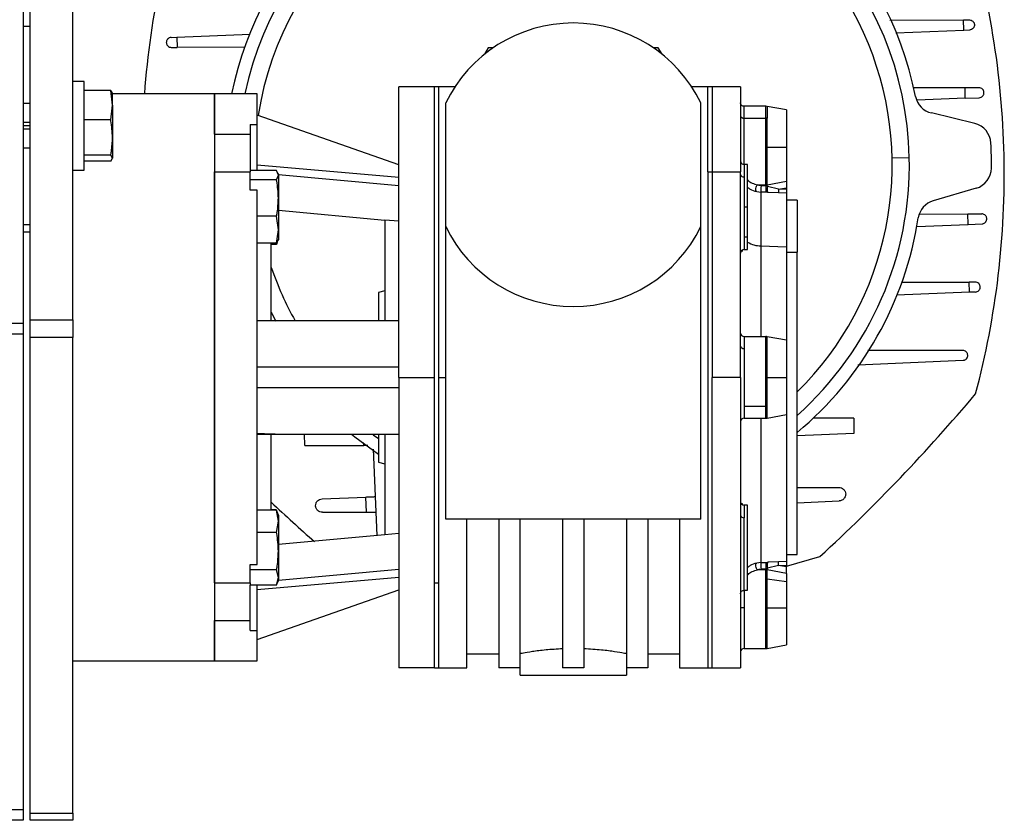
# Model space of a CAD drawing. Header units: millimetres. Extents: x 0 to 420, y 0 to 297.
# Tile 25 of 30: x 295 to 317, y 205 to 224. Entities that reach past the tile are written whole.
import ezdxf

# ---------------------------------------------------------------- set-up
doc = ezdxf.new("R2010")
doc.units = ezdxf.units.MM

msp = doc.modelspace()

# ---------------------------------------------------------------- linework, layer by layer
at = {"color": 7, "linetype": 'Continuous', "lineweight": 25}
for p, q in [((295.5052, 216.7294), (295.5052, 226.7718)), ((296.4651, 216.7294), (296.4651, 226.7718)), ((295.3453, 226.4679), (295.3453, 216.6436)), ((295.5052, 223.3485), (295.3453, 223.3485)), ((314.9001, 223.4937), (316.5672, 223.4976)), ((316.5672, 223.4976), (316.7005, 223.498)), ((316.5723, 223.2686), (316.5672, 223.4976)), ((298.682, 223.1016), (298.8151, 223.1071)), ((298.8151, 223.1071), (300.4659, 223.1759)), ((298.8151, 223.1071), (298.8201, 222.8781)), ((315.0397, 223.2047), (316.5723, 223.2686)), ((316.5723, 223.2686), (316.7054, 223.2741)), ((298.6869, 222.8777), (298.8201, 222.8781)), ((300.3517, 222.8817), (298.8201, 222.8781)), ((305.8392, 222.8686), (305.7555, 222.7237)), ((305.9507, 222.8686), (305.8392, 222.8686)), ((309.6784, 222.8686), (309.5668, 222.8686)), ((309.7621, 222.7237), (309.6784, 222.8686)), ((296.721, 222.1088), (296.4651, 222.1088)), ((296.721, 220.1092), (296.721, 222.1088)), ((297.3193, 221.9043), (296.721, 221.9043)), ((297.3609, 221.5726), (297.3193, 221.9043)), ((297.3193, 221.9043), (297.3609, 221.8384)), ((297.3609, 221.5726), (297.3609, 221.8471)), ((299.6644, 221.8288), (297.3609, 221.8288)), ((300.6242, 221.8288), (299.6644, 221.8288)), ((299.6644, 220.9206), (299.6644, 221.8288)), ((299.6644, 221.8288), (299.6644, 209.0314)), ((300.6242, 221.141), (300.6242, 221.8288)), ((304.6234, 221.9888), (303.8236, 221.9888)), ((303.8236, 215.4301), (303.8236, 221.9888)), ((304.6234, 215.4301), (304.6234, 221.9888)), ((304.7194, 221.9888), (304.6234, 221.9888)), ((305.0868, 221.9888), (304.7194, 221.9888)), ((304.7194, 221.9888), (304.7194, 215.4301)), ((310.7982, 221.9888), (310.4308, 221.9888)), ((310.7982, 220.0678), (310.7982, 221.9888)), ((310.8941, 221.9888), (310.7982, 221.9888)), ((311.534, 221.9888), (310.8941, 221.9888)), ((310.8941, 221.9888), (310.8941, 220.0678)), ((311.534, 221.9888), (311.534, 220.0678)), ((316.6009, 221.9659), (315.4293, 221.9631)), ((316.9165, 221.9666), (316.6009, 221.9659)), ((316.6061, 221.7297), (316.6009, 221.9659)), ((295.5052, 221.6129), (295.3453, 221.6129)), ((297.3193, 221.2408), (297.3609, 221.5726)), ((297.3609, 221.5726), (297.3609, 220.8431)), ((304.8793, 218.8346), (304.8793, 221.6237)), ((310.6382, 218.8346), (310.6382, 221.6237)), ((316.6061, 221.7297), (315.5177, 221.6843)), ((316.6061, 221.7297), (316.9215, 221.7428)), ((303.8236, 220.2292), (300.6242, 221.3489)), ((312.1062, 221.5489), (311.614, 221.5489)), ((311.614, 221.2795), (311.614, 221.5489)), ((312.134, 221.5465), (312.1062, 221.5489)), ((312.1062, 221.2795), (312.1062, 221.5489)), ((312.5738, 221.4689), (312.134, 221.5465)), ((312.134, 221.5465), (312.134, 221.2778)), ((316.8189, 221.1591), (315.8416, 221.398)), ((295.5052, 221.1829), (295.3453, 221.1829)), ((295.5052, 221.109), (295.3453, 221.109)), ((297.3193, 221.2408), (296.721, 221.2408)), ((300.4642, 221.141), (300.6242, 221.141)), ((300.4642, 221.141), (300.4642, 220.9206)), ((300.6242, 220.0965), (300.6242, 221.141)), ((311.614, 221.2795), (312.1062, 221.2795)), ((311.614, 220.2358), (311.614, 221.2795)), ((312.1062, 219.7747), (312.1062, 221.2795)), ((312.134, 220.6291), (312.134, 221.2778)), ((295.5052, 221.0351), (295.3453, 221.0351)), ((299.6644, 220.9206), (300.4642, 220.9206)), ((300.4642, 220.9206), (300.4642, 220.0965)), ((297.3609, 220.8431), (297.3609, 220.3796)), ((295.5052, 220.6051), (295.3453, 220.6051)), ((297.3193, 220.4455), (296.721, 220.4455)), ((297.3609, 220.3796), (297.3193, 220.4455)), ((312.134, 219.7776), (312.134, 220.6291)), ((312.134, 220.6291), (312.5738, 220.6291)), ((312.5738, 220.6291), (312.5738, 219.8597)), ((297.3193, 220.3136), (296.721, 220.3136)), ((297.3193, 220.3136), (297.3609, 220.3796)), ((303.8236, 219.9389), (300.6242, 220.2192)), ((311.694, 220.2358), (311.614, 220.2358)), ((311.614, 220.2358), (311.614, 219.9547)), ((311.694, 219.276), (311.694, 220.2358)), ((314.9556, 220.3875), (315.3433, 220.396)), ((296.4651, 220.1092), (296.721, 220.1092)), ((299.6644, 210.7898), (299.6644, 220.0705)), ((299.6644, 220.0705), (300.4642, 220.0705)), ((301.0625, 220.0965), (300.4642, 220.0965)), ((300.4642, 220.0965), (300.4642, 220.0705)), ((300.4642, 219.6549), (300.4642, 220.0705)), ((301.1041, 219.9916), (301.0625, 220.0965)), ((301.1041, 220.0143), (301.0944, 220.0409)), ((301.1041, 220.0143), (301.1041, 219.9916)), ((301.1041, 220.0076), (303.8236, 219.7601)), ((310.7982, 220.0678), (310.7982, 208.8715)), ((310.7982, 220.0678), (310.8941, 220.0678)), ((310.8941, 220.0678), (310.8941, 215.4301)), ((310.8941, 220.0678), (311.534, 220.0678)), ((311.534, 215.4301), (311.534, 220.0678)), ((301.0625, 219.8867), (300.4642, 219.8867)), ((301.0625, 219.8867), (301.1041, 219.9916)), ((301.1041, 219.9916), (301.1041, 219.4765)), ((311.614, 219.9547), (311.614, 219.276)), ((311.9177, 219.7747), (312.1062, 219.7747)), ((312.1062, 219.7747), (312.134, 219.7776)), ((312.1062, 219.7747), (312.1062, 219.7461)), ((312.134, 219.7776), (312.5738, 219.8597)), ((312.1415, 219.7379), (312.134, 219.7776)), ((300.6242, 219.6549), (300.4642, 219.6549)), ((300.6242, 211.2053), (300.6242, 219.6549)), ((311.8984, 219.623), (311.993, 219.6108)), ((311.993, 219.6108), (311.993, 218.3964)), ((312.1027, 219.6065), (311.993, 219.6108)), ((312.1062, 219.7461), (311.9965, 219.7549)), ((312.1481, 219.605), (312.1027, 219.6065)), ((312.1415, 219.7379), (312.1062, 219.7461)), ((312.3942, 219.6756), (312.1415, 219.7379)), ((312.3907, 219.5959), (312.1481, 219.605)), ((312.3942, 219.6756), (312.3907, 219.5959)), ((312.5738, 219.5879), (312.3907, 219.5959)), ((312.3942, 219.6756), (312.5738, 219.7101)), ((312.5738, 219.6678), (312.3942, 219.6756)), ((312.5738, 219.7101), (312.5738, 219.6678)), ((312.5738, 219.5879), (312.5738, 218.3785)), ((316.8511, 219.6986), (315.8852, 219.4169)), ((301.1041, 219.4765), (301.1041, 218.7609)), ((312.8137, 219.4293), (312.5738, 219.4293)), ((312.8137, 219.4293), (312.8137, 218.258)), ((301.1041, 219.2042), (303.5036, 218.9819)), ((311.614, 219.276), (311.614, 218.5973)), ((311.614, 219.276), (311.694, 219.276)), ((311.694, 218.5973), (311.694, 219.276)), ((315.5775, 219.1166), (316.6635, 219.1192)), ((316.6635, 219.1192), (316.9792, 219.1199)), ((316.6687, 218.8829), (316.6635, 219.1192)), ((301.0625, 219.0662), (300.6242, 219.0662)), ((301.1041, 218.7609), (301.0625, 219.0662)), ((303.8236, 218.9521), (303.5036, 218.9819)), ((303.5036, 218.9819), (303.5036, 216.7099)), ((316.6687, 218.8829), (316.9841, 218.8961)), ((295.5052, 218.8694), (295.3453, 218.8694)), ((295.5052, 218.7095), (295.3453, 218.7095)), ((301.0625, 218.4555), (301.1041, 218.7609)), ((301.1041, 218.7609), (301.1041, 218.5377)), ((304.8793, 212.2308), (304.8793, 218.8346)), ((310.6382, 212.2308), (310.6382, 218.8346)), ((315.5112, 218.8347), (316.6687, 218.8829)), ((301.0625, 218.4555), (300.6242, 218.4555)), ((300.9441, 216.7099), (300.9441, 218.4555)), ((301.0858, 218.5143), (301.0625, 218.4555)), ((301.0625, 218.4292), (301.0699, 218.474)), ((301.073, 218.4716), (301.0625, 218.4292)), ((301.0944, 218.5112), (301.1041, 218.5377)), ((311.694, 218.5973), (311.614, 218.5973)), ((311.614, 218.5973), (311.614, 218.3162)), ((311.694, 218.3162), (311.694, 218.5973)), ((301.0625, 218.4292), (300.9441, 218.4292)), ((311.5675, 218.2741), (311.5965, 218.3128)), ((311.614, 218.3162), (311.694, 218.3162)), ((311.993, 218.3964), (312.5738, 218.3785)), ((311.993, 218.3964), (311.993, 216.3499)), ((312.5738, 218.3785), (312.5738, 216.27)), ((312.5738, 218.258), (312.8137, 218.258)), ((312.8137, 211.4309), (312.8137, 218.258)), ((315.1658, 217.5767), (316.6974, 217.5803)), ((316.8306, 217.5806), (316.6974, 217.5803)), ((316.7024, 217.3512), (316.6974, 217.5803)), ((303.5036, 217.3826), (303.3597, 217.344)), ((303.3597, 217.344), (303.3597, 216.7278)), ((316.7024, 217.3512), (315.0516, 217.2824)), ((316.8356, 217.3567), (316.7024, 217.3512)), ((295.5052, 216.7294), (296.4651, 216.7294)), ((295.5052, 216.3294), (295.5052, 216.7294)), ((296.4651, 216.7294), (296.4651, 216.3294)), ((300.6242, 216.7099), (301.03, 216.7099)), ((301.03, 216.7099), (303.8236, 216.7099)), ((295.3453, 216.6436), (277.9088, 216.6436)), ((295.3453, 216.6436), (295.3453, 216.4037)), ((295.3453, 216.4037), (277.9088, 216.4037)), ((295.3453, 216.4037), (295.3453, 205.6721)), ((296.4651, 216.3294), (295.5052, 216.3294)), ((295.5052, 205.5921), (295.5052, 216.3294)), ((296.4651, 205.5921), (296.4651, 216.3294)), ((311.614, 216.3499), (311.614, 216.0805)), ((311.614, 216.3499), (312.1062, 216.3499)), ((312.1062, 216.0805), (312.1062, 216.3499)), ((312.5738, 216.27), (312.134, 216.3475)), ((312.134, 216.0788), (312.134, 216.3475)), ((312.5738, 216.27), (312.5738, 215.4301)), ((311.614, 216.0805), (311.614, 214.7797)), ((312.1062, 214.7797), (312.1062, 216.0805)), ((312.134, 215.4301), (312.134, 216.0788)), ((316.5502, 216.0384), (314.4063, 216.0333)), ((314.182, 215.7156), (316.5551, 215.8145)), ((300.6242, 215.6701), (303.8236, 215.6701)), ((303.8236, 215.4301), (303.8236, 208.8715)), ((303.8236, 215.4301), (304.6234, 215.4301)), ((304.6234, 210.7924), (304.6234, 215.4301)), ((304.7194, 215.4301), (304.7194, 210.7924)), ((304.7194, 215.4301), (304.8793, 215.4301)), ((311.534, 215.4301), (310.8941, 215.4301)), ((310.8941, 208.8715), (310.8941, 215.4301)), ((311.534, 215.4301), (311.534, 208.8715)), ((312.134, 215.4301), (312.5738, 215.4301)), ((312.134, 214.5127), (312.134, 215.4301)), ((312.5738, 215.4301), (312.5738, 214.5903)), ((303.8236, 215.1902), (300.6242, 215.1902)), ((311.614, 214.7797), (312.1062, 214.7797)), ((311.614, 214.7797), (311.614, 214.5103)), ((312.1062, 214.5103), (312.1062, 214.7797)), ((311.614, 214.5103), (312.1062, 214.5103)), ((311.993, 214.5103), (311.993, 211.2494)), ((312.134, 214.5127), (312.5738, 214.5903)), ((312.5738, 214.5903), (312.5738, 211.2723)), ((314.0875, 214.5113), (313.1764, 214.5091)), ((314.0875, 214.5113), (314.0883, 214.1609)), ((300.6242, 214.1504), (301.03, 214.1504)), ((300.9441, 212.4367), (300.9441, 214.1504)), ((301.03, 214.1504), (303.8236, 214.1504)), ((301.7022, 213.8884), (301.6913, 214.1504)), ((303.246, 214.131), (303.3597, 214.0485)), ((303.3597, 214.1372), (303.3597, 213.5163)), ((303.5036, 214.1504), (303.5036, 211.8784)), ((314.0883, 214.1609), (312.8137, 214.1078)), ((301.7022, 213.8884), (303.031, 213.8916)), ((303.031, 213.8916), (303.0282, 213.9593)), ((303.2453, 213.806), (303.3262, 211.8619)), ((303.3597, 213.5163), (303.5036, 213.4777)), ((312.8137, 212.9425), (313.7545, 212.9447)), ((302.0891, 212.6881), (303.0794, 212.7294)), ((303.0937, 212.3867), (303.0794, 212.7294)), ((311.5964, 212.5476), (311.5675, 212.5861)), ((311.694, 212.5441), (311.614, 212.5441)), ((311.614, 212.5441), (311.614, 212.2629)), ((311.694, 210.6244), (311.694, 212.5441)), ((312.8137, 212.6015), (313.7612, 212.6409)), ((301.0625, 212.4321), (300.6242, 212.4321)), ((301.0625, 212.4367), (300.9441, 212.4367)), ((301.1041, 212.1813), (301.0625, 212.4321)), ((301.0625, 212.4321), (301.0721, 212.3924)), ((301.1041, 212.3226), (301.0779, 212.3945)), ((301.1041, 212.3226), (301.1041, 212.1813)), ((302.0958, 212.3843), (303.0937, 212.3867)), ((310.6382, 212.2308), (304.8793, 212.2308)), ((305.3593, 208.8715), (305.3593, 212.2308)), ((306.0791, 212.2308), (306.0791, 208.8715)), ((306.559, 208.8715), (306.559, 212.2308)), ((307.5188, 212.2308), (307.5188, 208.8715)), ((307.9987, 212.2308), (307.9987, 208.8715)), ((308.9585, 212.2308), (308.9585, 208.8715)), ((309.4384, 212.2308), (309.4384, 208.8715)), ((310.1583, 212.2308), (310.1583, 208.8715)), ((311.614, 210.6245), (311.614, 212.2629)), ((301.0625, 211.9305), (301.1041, 212.1813)), ((301.1041, 212.1813), (301.1041, 211.5066)), ((301.0625, 211.9305), (300.6242, 211.9305)), ((303.5036, 211.8784), (301.1041, 211.6561)), ((303.8236, 211.9082), (303.5036, 211.8784)), ((301.1041, 211.5066), (301.1041, 210.9096)), ((312.5738, 211.4309), (312.8137, 211.4309)), ((312.5738, 211.1659), (313.3264, 211.3851)), ((300.4642, 211.2053), (300.6242, 211.2053)), ((300.4642, 210.7898), (300.4642, 211.2053)), ((311.993, 211.2494), (311.8984, 211.2372)), ((311.993, 211.2494), (312.1027, 211.2538)), ((311.9965, 211.1054), (312.1062, 211.1141)), ((312.1027, 211.2538), (312.1481, 211.2553)), ((312.1415, 211.1224), (312.1062, 211.1141)), ((312.1062, 211.1141), (312.1062, 211.0856)), ((312.134, 211.0827), (312.1415, 211.1224)), ((312.3942, 211.1846), (312.1415, 211.1224)), ((312.3907, 211.2643), (312.1481, 211.2553)), ((312.5738, 211.2723), (312.3907, 211.2643)), ((312.3942, 211.1846), (312.3907, 211.2643)), ((312.3942, 211.1846), (312.5738, 211.1925)), ((312.5738, 211.1502), (312.3942, 211.1846)), ((312.5738, 211.1925), (312.5738, 211.1502)), ((301.0625, 211.0827), (300.4642, 211.0827)), ((300.6242, 210.6411), (303.8236, 210.9214)), ((301.1041, 210.9096), (301.0625, 211.0827)), ((301.0625, 210.7364), (301.1041, 210.9096)), ((301.1041, 210.8526), (303.8236, 211.1002)), ((301.1041, 210.9096), (301.1041, 210.8459)), ((312.1062, 211.0856), (311.9177, 211.0856)), ((312.1062, 210.8816), (312.1062, 211.0856)), ((312.134, 211.0827), (312.1062, 211.0856)), ((312.134, 210.8799), (312.134, 211.0827)), ((312.5738, 211.0005), (312.134, 211.0827)), ((312.5738, 211.0005), (312.5738, 210.825)), ((299.6644, 210.7898), (300.4642, 210.7898)), ((300.4642, 210.7898), (300.4642, 210.7364)), ((300.4642, 209.9396), (300.4642, 210.7364)), ((301.0625, 210.7364), (300.4642, 210.7364)), ((300.6242, 209.7193), (300.6242, 210.7364)), ((301.0779, 210.774), (301.1041, 210.8459)), ((304.6234, 210.7924), (304.7194, 210.7924)), ((304.6234, 208.8715), (304.6234, 210.7924)), ((304.7194, 210.7924), (304.7194, 208.8715)), ((312.1062, 210.2312), (312.1062, 210.8816)), ((312.134, 210.2312), (312.134, 210.8799)), ((312.134, 210.8799), (312.5738, 210.825)), ((300.6242, 209.5113), (303.8236, 210.6311)), ((311.614, 210.6323), (311.614, 210.2312)), ((311.614, 210.6244), (311.694, 210.6244)), ((311.614, 210.2312), (311.534, 210.2312)), ((311.614, 210.2312), (311.614, 209.3114)), ((312.1062, 210.2312), (312.134, 210.2312)), ((312.1062, 209.3114), (312.1062, 210.2312)), ((312.134, 210.2312), (312.5738, 210.2312)), ((312.134, 209.3138), (312.134, 210.2312)), ((312.5738, 210.2312), (312.5738, 209.3914)), ((299.6644, 209.9396), (300.4642, 209.9396)), ((299.6644, 209.0314), (299.6644, 209.9396)), ((300.4642, 209.7193), (300.4642, 209.9396)), ((300.4642, 209.7193), (300.6242, 209.7193)), ((300.6242, 209.0314), (300.6242, 209.7193)), ((312.134, 209.3138), (312.5738, 209.3914)), ((305.3593, 209.1914), (306.0791, 209.1914)), ((309.4384, 209.1914), (310.1583, 209.1914)), ((311.614, 209.3114), (312.1062, 209.3114)), ((296.4651, 209.0314), (299.6644, 209.0314)), ((299.6644, 209.0314), (300.6242, 209.0314)), ((304.6234, 208.8715), (303.8236, 208.8715)), ((304.6234, 208.8715), (304.7194, 208.8715)), ((304.7194, 208.8715), (305.3593, 208.8715)), ((306.559, 208.8715), (306.0791, 208.8715)), ((306.5589, 208.7115), (306.5589, 208.8715)), ((306.5589, 208.7115), (308.9586, 208.7115)), ((307.9987, 208.8715), (307.5188, 208.8715)), ((309.4384, 208.8715), (308.9585, 208.8715)), ((308.9586, 208.8715), (308.9586, 208.7115)), ((310.1583, 208.8715), (310.7982, 208.8715)), ((310.7982, 208.8715), (310.8941, 208.8715)), ((310.8941, 208.8715), (311.534, 208.8715)), ((295.3453, 205.6721), (277.9088, 205.6721)), ((295.3453, 205.6721), (295.3453, 205.4322)), ((295.5052, 205.5921), (296.4651, 205.5921)), ((295.5052, 205.4322), (295.5052, 205.5921)), ((296.4651, 205.5921), (296.4651, 205.4322)), ((295.3453, 205.4322), (277.9088, 205.4322)), ((296.4651, 205.4322), (295.5052, 205.4322))]:
    msp.add_line(p, q, dxfattribs=at)
at = {"color": 7, "linetype": 'Continuous', "lineweight": 25, "flags": 128}
for points in [[(312.5738, 221.4689), (312.5738, 221.4403), (312.5738, 221.3564), (312.5738, 221.2229), (312.5738, 221.049), (312.5738, 220.8464), (312.5738, 220.6291)], [(311.8984, 219.623), (311.8886, 219.6318), (311.882, 219.6479), (311.8791, 219.6695), (311.8803, 219.6945), (311.8855, 219.72), (311.8941, 219.7435), (311.9052, 219.7624), (311.9177, 219.7747)], [(300.9441, 216.8955), (300.9554, 216.8726), (301.0437, 216.6992)], [(302.7536, 214.145), (302.8283, 214.0843), (303.3597, 213.6933)], [(311.9177, 211.0856), (311.9052, 211.0979), (311.8941, 211.1168), (311.8855, 211.1402), (311.8803, 211.1658), (311.8791, 211.1907), (311.882, 211.2124), (311.8886, 211.2284), (311.8984, 211.2372)], [(312.5738, 210.825), (312.5738, 210.764), (312.5738, 210.6978), (312.5738, 210.6271), (312.5738, 210.5526), (312.5738, 210.475), (312.5738, 210.395), (312.5738, 210.3135), (312.5738, 210.2312)]]:
    msp.add_lwpolyline(points, dxfattribs=at)
at = {"color": 7, "linetype": 'Continuous', "lineweight": 25}
for centre, radius, start, end in [((307.7588, 220.2292), 7.8784, 11.28083, 81.23947), ((307.7588, 220.2292), 7.8784, 101.28083, 168.28488), ((307.7588, 220.2292), 7.5863, 1.26015, 167.82707), ((307.7588, 220.2292), 7.1985, 90, 171.11417), ((307.7588, 220.2292), 7.1985, 314.60557, 90), ((298.163, 220.0181), 19.3241, 1.26015, 17.39992), ((317.3545, 220.4402), 19.3241, 167.98041, 175.87927), ((307.7588, 220.2292), 3.1994, 90, 154.15807), ((307.7588, 220.2292), 3.1994, 25.84193, 90), ((315.9556, 221.8642), 0.4799, 191.28083, 256.26015), ((312.1062, 221.0548), 0.2247, 82.90927, 90.01068), ((316.7049, 220.6929), 0.4799, 2.96731, 76.26015), ((307.7588, 220.2292), 9.4381, 359.55299, 2.96731), ((298.163, 220.0181), 19.3241, 345.12038, 1.26015), ((311.614, 220.3158), 0.08, 180, 270), ((307.7588, 220.2292), 7.5863, 311.78422, 1.26015), ((311.604, 220.0254), 0.0714, 191.42175, 278.04947), ((316.7167, 220.1593), 0.4799, 286.26015, 359.55299), ((312.7882, 219.6636), 0.797, 173.42685, 183.79786), ((313.0256, 219.6533), 0.9241, 174.23366, 182.90455), ((312.3539, 219.6819), 0.2196, 165.21781, 200.49508), ((316.0196, 218.9561), 0.4799, 106.26015, 171.23947), ((307.7588, 220.2292), 7.8784, 309.91305, 351.23947), ((307.7588, 220.2292), 3.1994, 205.84193, 270), ((307.7588, 220.2292), 3.1994, 270, 334.15807), ((312.0017, 218.9891), 0.5927, 238.72132, 269.15439), ((311.614, 218.2362), 0.08, 90, 180.00001), ((307.7588, 220.2292), 7.1985, 198.79691, 209.30907), ((311.614, 216.4299), 0.08, 180.00004, 270), ((312.1062, 216.19), 0.16, 80, 90), ((311.604, 216.1512), 0.0714, 191.42177, 278.04946), ((312.1062, 215.8558), 0.2247, 82.90927, 90.01068), ((286.1548, 240.9031), 40.1199, 312.62975, 319.89055), ((311.614, 214.4303), 0.08, 90, 180), ((312.1062, 214.6703), 0.16, 270, 280), ((328.4327, 241.8331), 40.1199, 226.75179, 228.63504), ((311.614, 212.624), 0.08, 179.99996, 270), ((311.604, 212.3336), 0.0714, 191.42173, 278.04947), ((312.7882, 211.1966), 0.797, 176.20214, 186.57315), ((313.0256, 211.207), 0.9241, 177.09545, 185.76634), ((312.3539, 211.1784), 0.2196, 159.50492, 194.78219), ((312.1062, 210.6569), 0.2247, 82.90927, 90.01068), ((311.614, 209.2314), 0.08, 90, 180.00001), ((312.1062, 209.4713), 0.16, 270, 280)]:
    msp.add_arc(centre, radius, start, end, dxfattribs=at)
for points, knots in [([(316.7005, 223.498), (316.7148, 223.4965), (316.7423, 223.4936), (316.7739, 223.4731), (316.7935, 223.4501), (316.8042, 223.4306), (316.8109, 223.4098), (316.8134, 223.3885), (316.8118, 223.367), (316.8061, 223.346), (316.7962, 223.326), (316.7776, 223.3022), (316.747, 223.2803), (316.7196, 223.2762), (316.7054, 223.2741)], [0, 0, 0, 0, 0.1436102, 0.2767321, 0.3398901, 0.3973374, 0.4502199, 0.4999997, 0.5497509, 0.6026235, 0.6600808, 0.7232679, 0.8563898, 1, 1, 1, 1]), ([(298.682, 223.1016), (298.6678, 223.0995), (298.6404, 223.0954), (298.6098, 223.0736), (298.5912, 223.0498), (298.5814, 223.0299), (298.5756, 223.0088), (298.574, 222.9873), (298.5765, 222.9658), (298.5833, 222.945), (298.594, 222.9255), (298.6136, 222.9026), (298.6451, 222.8821), (298.6726, 222.8792), (298.6869, 222.8777)], [0, 0, 0, 0, 0.1436102, 0.276732, 0.3387866, 0.3973793, 0.4495653, 0.5000315, 0.5500269, 0.6028478, 0.6610621, 0.723268, 0.8563898, 1, 1, 1, 1]), ([(316.9215, 221.7428), (316.9357, 221.7449), (316.963, 221.749), (316.9934, 221.7707), (317.0119, 221.7941), (317.0217, 221.8138), (317.0278, 221.835), (317.0295, 221.8571), (317.0268, 221.8792), (317.0199, 221.9001), (317.0091, 221.9193), (316.9897, 221.9419), (316.9583, 221.9623), (316.9308, 221.9651), (316.9165, 221.9666)], [0, 0, 0, 0, 0.1436027, 0.2767176, 0.3372496, 0.394461, 0.4482087, 0.4999862, 0.5514578, 0.6054383, 0.6624038, 0.7232824, 0.8563973, 1, 1, 1, 1]), ([(311.614, 221.5489), (311.6039, 221.55), (311.5829, 221.5523), (311.5556, 221.571), (311.5371, 221.5982), (311.535, 221.6188), (311.534, 221.6287)], [0, 0, 0, 0, 0.2403976, 0.4992108, 0.7583813, 1, 1, 1, 1]), ([(311.534, 221.336), (311.5351, 221.3289), (311.5367, 221.318), (311.5467, 221.3048), (311.557, 221.2958), (311.5698, 221.2885), (311.5884, 221.2814), (311.6039, 221.2802), (311.614, 221.2795)], [0, 0, 0, 0, 0.2394557, 0.3683594, 0.4999988, 0.6316384, 0.7605426, 1, 1, 1, 1]), ([(297.3609, 220.8431), (297.3537, 220.9694), (297.346, 221.1028), (297.3206, 221.2339), (297.3193, 221.2408)], [0, 0, 0, 0, 0.9470257, 1, 1, 1, 1]), ([(297.3193, 220.4455), (297.3244, 220.4725), (297.3493, 220.6038), (297.3557, 220.7372), (297.3609, 220.8431)], [0, 0, 0, 0, 0.20618569, 1, 1, 1, 1]), ([(301.1041, 219.4765), (301.0969, 219.6067), (301.0893, 219.7443), (301.0639, 219.8795), (301.0625, 219.8867)], [0, 0, 0, 0, 0.9470257, 1, 1, 1, 1]), ([(311.694, 219.892), (311.6964, 219.8885), (311.7197, 219.8544), (311.79, 219.8119), (311.8748, 219.7872), (311.9177, 219.7747)], [0, 0, 0, 0, 0.0535507, 0.5216257, 1, 1, 1, 1]), ([(311.9965, 219.7549), (311.9824, 219.7568), (311.9525, 219.7609), (311.9297, 219.7699), (311.9177, 219.7747)], [0, 0, 0, 0, 0.470461, 1, 1, 1, 1]), ([(312.5738, 219.8597), (312.5738, 219.8508), (312.5738, 219.8331), (312.5738, 219.7883), (312.5738, 219.7453), (312.5738, 219.7186), (312.5738, 219.7101)], [0, 0, 0, 0, 0.2868805, 0.5736118, 0.8640742, 1, 1, 1, 1]), ([(311.694, 219.7233), (311.7116, 219.7076), (311.7649, 219.6602), (311.8449, 219.6379), (311.8984, 219.623)], [0, 0, 0, 0, 0.3306518, 1, 1, 1, 1]), ([(312.5738, 219.6678), (312.5738, 219.6587), (312.5738, 219.6453), (312.5738, 219.6289), (312.5738, 219.6178), (312.5738, 219.608), (312.5738, 219.6), (312.5738, 219.5916), (312.5738, 219.5894), (312.5738, 219.5879)], [0, 0, 0, 0, 0.2253858, 0.336865, 0.4482721, 0.5596279, 0.6709313, 0.7821869, 1, 1, 1, 1]), ([(301.0625, 219.0662), (301.0677, 219.0941), (301.0925, 219.2296), (301.099, 219.3672), (301.1041, 219.4765)], [0, 0, 0, 0, 0.2061857, 1, 1, 1, 1]), ([(316.9841, 218.8961), (316.9945, 218.8973), (317.0174, 218.9002), (317.0457, 218.9158), (317.067, 218.9367), (317.0806, 218.9579), (317.0898, 218.9827), (317.0925, 219.0104), (317.0885, 219.038), (317.0784, 219.0624), (317.0638, 219.0829), (317.0416, 219.1029), (317.0127, 219.1173), (316.9896, 219.1191), (316.9792, 219.1199)], [0, 0, 0, 0, 0.1055426, 0.2317805, 0.3022974, 0.3678801, 0.4355704, 0.4999991, 0.5642374, 0.6321191, 0.6975018, 0.7682195, 0.8944574, 1, 1, 1, 1]), ([(316.8356, 217.3567), (316.8498, 217.3589), (316.8771, 217.3629), (316.9077, 217.3848), (316.9263, 217.4085), (316.9361, 217.4284), (316.9419, 217.4495), (316.9435, 217.471), (316.941, 217.4925), (316.9342, 217.5133), (316.9236, 217.5328), (316.9039, 217.5557), (316.8725, 217.5762), (316.8449, 217.5791), (316.8306, 217.5806)], [0, 0, 0, 0, 0.14361019, 0.27673203, 0.3387866, 0.39737933, 0.4495653, 0.50003147, 0.55002689, 0.60284783, 0.66106213, 0.72326797, 0.85638981, 1, 1, 1, 1]), ([(301.03, 216.7099), (300.9238, 216.7095), (300.7885, 216.7089), (300.6533, 216.7059), (300.6242, 216.7053)], [0, 0, 0, 0, 0.7849955, 1, 1, 1, 1]), ([(316.5551, 215.8145), (316.5627, 215.8153), (316.5779, 215.8168), (316.6051, 215.827), (316.6347, 215.8484), (316.6539, 215.8795), (316.6616, 215.9077), (316.6635, 215.9359), (316.6574, 215.9643), (316.6437, 215.9898), (316.6244, 216.0126), (316.5932, 216.0336), (316.5645, 216.0368), (316.5502, 216.0384)], [0, 0, 0, 0, 0.066239, 0.1323044, 0.2501521, 0.3739227, 0.4368997, 0.5000135, 0.6150057, 0.6825608, 0.7502858, 0.8751597, 1, 1, 1, 1]), ([(301.03, 214.1504), (300.9238, 214.1508), (300.7885, 214.1513), (300.6533, 214.1544), (300.6242, 214.155)], [0, 0, 0, 0, 0.7849955, 1, 1, 1, 1]), ([(303.1238, 213.8918), (303.1207, 213.8918), (303.0961, 213.8917), (303.0614, 213.8916), (303.031, 213.8916)], [0, 0, 0, 0, 0.1224524, 1, 1, 1, 1]), ([(313.7545, 212.9447), (313.7741, 212.9426), (313.813, 212.9384), (313.8555, 212.9096), (313.8813, 212.879), (313.9001, 212.8445), (313.9084, 212.8057), (313.9056, 212.7674), (313.8981, 212.7391), (313.8849, 212.7121), (313.8605, 212.6804), (313.8193, 212.6498), (313.7807, 212.6439), (313.7612, 212.6409)], [0, 0, 0, 0, 0.128385, 0.2547574, 0.3197157, 0.3822057, 0.5001057, 0.5585616, 0.6188038, 0.6810882, 0.7456462, 0.8717377, 1, 1, 1, 1]), ([(301.9435, 212.5329), (301.9452, 212.5521), (301.9477, 212.5815), (301.9655, 212.6168), (301.9898, 212.6486), (302.031, 212.6792), (302.0697, 212.6851), (302.0891, 212.6881)], [0, 0, 0, 0, 0.23569056, 0.36065911, 0.49059302, 0.74328446, 1, 1, 1, 1]), ([(302.0958, 212.3843), (302.0762, 212.3864), (302.0374, 212.3907), (301.9949, 212.4194), (301.9691, 212.45), (301.9548, 212.4764), (301.9457, 212.5043), (301.9443, 212.5235), (301.9435, 212.5329)], [0, 0, 0, 0, 0.2565787, 0.5088149, 0.6379116, 0.7624909, 0.8830165, 1, 1, 1, 1]), ([(303.0937, 212.3867), (303.1265, 212.3868), (303.1899, 212.387), (303.2569, 212.3872), (303.2973, 212.3872), (303.3021, 212.3872), (303.3043, 212.3872)], [0, 0, 0, 0, 0.2772734, 0.5363725, 0.7772837, 1, 1, 1, 1]), ([(301.1041, 211.5066), (301.0969, 211.6412), (301.0893, 211.7834), (301.0639, 211.9231), (301.0625, 211.9305)], [0, 0, 0, 0, 0.9470257, 1, 1, 1, 1]), ([(301.0625, 211.0827), (301.0677, 211.1116), (301.0925, 211.2515), (301.099, 211.3938), (301.1041, 211.5066)], [0, 0, 0, 0, 0.2061857, 1, 1, 1, 1]), ([(311.8984, 211.2372), (311.8451, 211.2224), (311.7651, 211.2001), (311.7117, 211.1528), (311.694, 211.137)], [0, 0, 0, 0, 0.6670243, 1, 1, 1, 1]), ([(312.5738, 211.2723), (312.5738, 211.2708), (312.5738, 211.2685), (312.5738, 211.2598), (312.5738, 211.2516), (312.5738, 211.2418), (312.5738, 211.2306), (312.5738, 211.2145), (312.5738, 211.2013), (312.5738, 211.1925)], [0, 0, 0, 0, 0.2248769, 0.3361026, 0.4473279, 0.5585529, 0.6697776, 0.7810019, 1, 1, 1, 1]), ([(312.5738, 211.0005), (312.5738, 211.0094), (312.5738, 211.0272), (312.5738, 211.072), (312.5738, 211.115), (312.5738, 211.1417), (312.5738, 211.1502)], [0, 0, 0, 0, 0.2868805, 0.5736118, 0.8640743, 1, 1, 1, 1]), ([(311.694, 210.9673), (311.6974, 210.9722), (311.7218, 211.0072), (311.7925, 211.0496), (311.8759, 211.0736), (311.9177, 211.0856)], [0, 0, 0, 0, 0.0744382, 0.5369908, 1, 1, 1, 1]), ([(311.9177, 211.0856), (311.9298, 211.0904), (311.9526, 211.0994), (311.9825, 211.1035), (311.9965, 211.1054)], [0, 0, 0, 0, 0.5319442, 1, 1, 1, 1]), ([(311.534, 210.5462), (311.535, 210.5558), (311.537, 210.5756), (311.5556, 210.6027), (311.583, 210.6211), (311.6039, 210.6234), (311.614, 210.6244)], [0, 0, 0, 0, 0.2447916, 0.5029546, 0.7596819, 1, 1, 1, 1]), ([(307.5188, 209.3032), (307.3895, 209.2955), (307.1308, 209.2803), (306.8231, 209.2383), (306.6057, 209.2007), (306.5747, 209.1945), (306.559, 209.1914)], [0, 0, 0, 0, 0.2475557, 0.4949947, 0.7448178, 1, 1, 1, 1]), ([(308.9585, 209.1914), (308.944, 209.1943), (308.9149, 209.2001), (308.7076, 209.2361), (308.4011, 209.279), (308.1351, 209.295), (307.9987, 209.3032)], [0, 0, 0, 0, 0.2454104, 0.4907129, 0.7387993, 1, 1, 1, 1])]:
    msp.add_open_spline(points, degree=3, knots=knots, dxfattribs=at)
msp.add_open_spline([(303.0794, 212.7294), (303.109, 212.7306), (303.1683, 212.7331), (303.2355, 212.7359), (303.2811, 212.7378), (303.2868, 212.738), (303.2897, 212.7381)], degree=3, dxfattribs=at)

doc.saveas('drawing.dxf')
